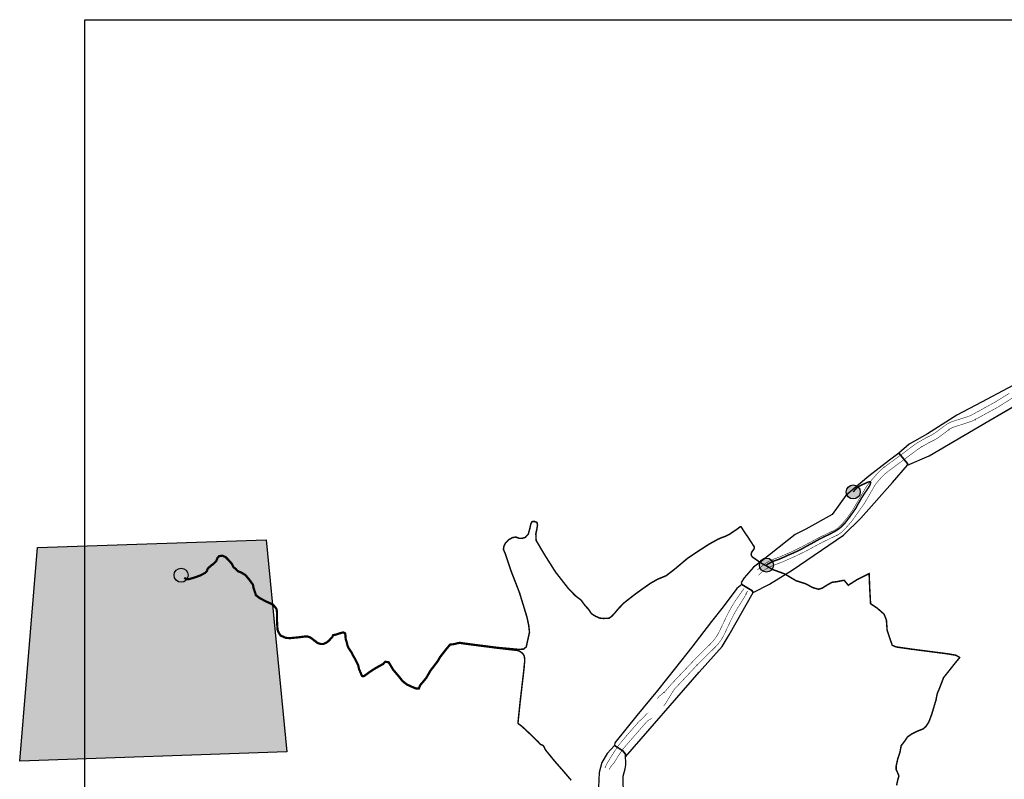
# Model space of a CAD drawing. Header units: metres. Extents: x 765762 to 778382, y 8991640 to 9008294.
# Tile 32 of 33: x 765904 to 772556, y 9003051 to 9008186. Entities that reach past the tile are written whole.
import ezdxf

# ---------------------------------------------------------------- set-up
doc = ezdxf.new("R2010")
doc.units = ezdxf.units.M
doc.header["$XCLIPFRAME"] = 0
for name, pattern in [('CENTER2', [1.125, 0.75, -0.125, 0.125, -0.125]), ('DASHED', [0.75, 0.5, -0.25]), ('HIDDEN', [0.375, 0.25, -0.125])]:
    doc.linetypes.add(name, pattern=pattern)
for name, color, linetype in [('01_CIVI_302_ALIG1', 3, 'CENTER2'), ('C-ROAD-LINE-EXTN', 252, 'HIDDEN'), ('C-ROAD-STAN', 11, 'Continuous'), ('Canteras', 1, 'Continuous'), ('DESBROCE A2_T1', 200, 'Continuous'), ('P_GRILLA_LINEA', 8, 'Continuous'), ('Placemark', 7, 'Continuous')]:
    doc.layers.add(name, color=color, linetype=linetype)
picture_1 = doc.add_image_def('image4.ecw', size_in_pixel=(60000, 38000))
picture_2 = doc.add_image_def('image5.ecw', size_in_pixel=(54000, 46000))
picture_3 = doc.add_image_def('image6.ecw', size_in_pixel=(46000, 56000))
picture_4 = doc.add_image_def('image7.ecw', size_in_pixel=(12000, 60000))

msp = doc.modelspace()

# ---------------------------------------------------------------- hatches: boundary and pattern name
at = {"transparency": 33554508}
h = msp.add_hatch(color=10, dxfattribs=at)
h.dxf.hatch_style = 1
h.paths.add_polyline_path([(767568.57, 9004669.06), (767708.363, 9003236.154), (765904.393, 9003173.622), (766024.6, 9004617.726)])
at = {"layer": 'DESBROCE A2_T1'}
h = msp.add_hatch(color=10, dxfattribs=at)
h.dxf.hatch_style = 1
edge = h.paths.add_edge_path()
edge.add_arc((771535.701, 9004993.378), 47.314, 0, 360)
h = msp.add_hatch(color=10, dxfattribs=at)
h.dxf.hatch_style = 1
edge = h.paths.add_edge_path()
edge.add_arc((770949.261, 9004499.235), 47.314, 0, 360)
h = msp.add_hatch(color=10, dxfattribs=at)
h.dxf.hatch_style = 1
edge = h.paths.add_edge_path()
edge.add_arc((766994.955, 9004430.223), 47.314, 0, 360)

# ---------------------------------------------------------------- linework, layer by layer
at = {"color": 252, "true_color": 0x9a9a93, "flags": 128}
for points in [[(771902.766, 9005173.409), (772049.857, 9005238.373), (772450.98, 9005473.531), (772749.314, 9005648.391), (773048.423, 9005823.312), (773106.762, 9005857.138), (773110.375, 9005873.592), (773068.224, 9005948.239), (773031.289, 9005936.603), (772787.904, 9005805.366), (772579.466, 9005694.415), (772402.342, 9005600.754), (772236.624, 9005513.459), (772038.023, 9005385.538), (771914.175, 9005316.263), (771843.853, 9005256.632), (771903.401, 9005186.171)], [(770859.949, 9004314.053), (770969.34, 9004370.755), (771124.069, 9004463.964), (771470.673, 9004701.091), (771587.846, 9004817.299), (771800.095, 9005057.344), (771902.766, 9005173.409), (771903.401, 9005186.171), (771843.853, 9005256.632), (771780.346, 9005208.609), (771640.21, 9005100.824), (771486.624, 9004968.975), (771394.158, 9004841.51), (771214.771, 9004741.077), (771143.546, 9004706.846), (770916.756, 9004524.892), (770862.885, 9004485.535), (770798.138, 9004412.647), (770777.72, 9004380.536), (770783.992, 9004368.209), (770851.014, 9004326.895)], [(769996.86, 9003202.751), (770495.136, 9003774.17), (770649.874, 9003948.557), (770698.119, 9004028.382), (770859.949, 9004314.053), (770851.014, 9004326.895), (770783.992, 9004368.209), (770749.365, 9004341.41), (770656.044, 9004217.428), (770577.689, 9004117.903), (770444.724, 9003944.727), (770335.524, 9003805.053), (770213.898, 9003651.232), (770073.53, 9003482.224), (769925.183, 9003297.26), (769922.302, 9003278.695), (769978.373, 9003243.041), (769996.177, 9003221.578)]]:
    msp.add_lwpolyline(points, close=True, dxfattribs=at)
msp.add_lwpolyline([(769983.687, 9002937.063), (769981.183, 9003073.057), (769995.371, 9003122.282), (769998.796, 9003149.336), (769996.177, 9003221.578), (769978.373, 9003243.041), (769922.302, 9003278.695), (769874.125, 9003224.775), (769837.468, 9003163.526), (769819.14, 9003096.519), (769814.906, 9002996.863)], dxfattribs=at)
at = {"layer": '01_CIVI_302_ALIG1', "color": 0, "linetype": 'ByBlock', "lineweight": -3, "ltscale": 5, "const_width": 3.5, "flags": 128}
for points in [[(770888.671, 9004466.981), (770924.374, 9004496.619, -0.08570653), (770998.132, 9004539.029), (771033.332, 9004551.911, 0.01441563), (771044.041, 9004556.184), (771118.357, 9004588.351, 0.01237272), (771127.339, 9004592.506), (771190.944, 9004623.86, 0.00850572), (771196.995, 9004626.971), (771302.345, 9004683.435, -0.0108026), (771310.048, 9004687.352), (771409.754, 9004735.367, 0.08871737), (771438.292, 9004755.99), (771467.793, 9004786.532, 0.03660168), (771500.559, 9004825.84), (771522.765, 9004856.833, 0.02291921), (771532.745, 9004872.203), (771618.762, 9005018.99, -0.03315593), (771633.642, 9005040.912), (771647.792, 9005059.045, -0.01209927), (771653.928, 9005066.528), (771692.054, 9005110.793, -0.05555892), (771747.234, 9005162.071), (771952.346, 9005314.074, -0.02666597), (771970.126, 9005325.836), (772016.901, 9005353.313, -0.01807685), (772029.622, 9005360.18), (772054.654, 9005372.546, 0.02200268), (772070.07, 9005381.024), (772080.378, 9005387.299, 0.02323517), (772095.782, 9005397.686), (772160.026, 9005445.493, -0.08292057), (772208.673, 9005470.467), (772307.383, 9005501.958, 0.04844177), (772340.777, 9005516.299), (772489.347, 9005597.933, 0.01326811), (772498.509, 9005603.289), (772591.604, 9005661.073, -0.03481595)], [(770895.516, 9004430.19), (770905.04, 9004439.894, -0.1018639), (770989.939, 9004495.069), (771049.192, 9004516.899, 0.01621055), (771061.206, 9004521.774), (771136.711, 9004555.296, 0.0072794), (771141.998, 9004557.736), (771207.545, 9004589.153, 0.01187669), (771216.012, 9004593.461), (771319.814, 9004649.423, -0.01144369), (771327.968, 9004653.581), (771424.727, 9004700.164, 0.09082345), (771468.405, 9004731.999), (771492.087, 9004756.925, 0.03540181), (771537.317, 9004811.835), (771607.066, 9004909.893, 0.02390071), (771617.385, 9004925.976), (771681.667, 9005037.552, -0.04769245), (771692.695, 9005053.065), (771721.75, 9005086.643, -0.054421), (771769.447, 9005130.967), (771964.024, 9005275.844, -0.01649019), (771974.856, 9005283.367), (771991.678, 9005294.246, -0.0126402), (772000.304, 9005299.52), (772040.26, 9005322.584, -0.01578616), (772051.388, 9005328.547), (772082.37, 9005343.912, 0.04531327), (772113.194, 9005362.849), (772182.792, 9005414.83, -0.08231662), (772217.653, 9005432.857), (772321.049, 9005466.317, 0.04684776), (772360.721, 9005483.399), (772507.743, 9005563.761, 0.01567717), (772518.551, 9005570.116), (772608.048, 9005626.592, -0.03802586)], [(770212.248, 9003596.666), (770220.356, 9003606.846, -0.07132958), (770231.728, 9003617.506), (770257.816, 9003638.979, 0.04410855), (770270.373, 9003651.324), (770302.785, 9003689.354, -0.01304908), (770309.76, 9003697.119), (770475.185, 9003871.869, -0.00904175), (770480.252, 9003877.031), (770571.326, 9003966.524, 0.08764568), (770631.912, 9004051.512), (770678.988, 9004150.36, -0.03227856), (770733.796, 9004248.573), (770739.458, 9004257.338, -0.00945045), (770745.789, 9004266.745), (770778.834, 9004313.89, -0.00722339), (770783.911, 9004320.915), (770798.467, 9004340.455)], [(770256.653, 9003548.261), (770262.446, 9003555.443, 0.036422), (770266.962, 9003562.074), (770281.169, 9003585.325), (770320.253, 9003649.277, -0.04957456), (770332.296, 9003664.969), (770475.293, 9003817.342, -0.00901133), (770480.32, 9003822.509), (770604.082, 9003945.209, 0.0870013), (770663.962, 9004029.772), (770711.345, 9004129.751, -0.02945919), (770756.793, 9004212.651), (770799.676, 9004280.993, 0.03216993), (770811.913, 9004303.604), (770820.905, 9004323.121)], [(769859.313, 9003126.626, -0.08015598), (769883.768, 9003176.346, 0.04418682), (769888.255, 9003183.86), (769895.154, 9003195.412, -0.00533389), (769897.38, 9003199.052), (769925.678, 9003244.222, -0.00991139), (769930.02, 9003250.856), (769943.049, 9003269.929, -0.01873243), (769951.956, 9003281.974), (769978.967, 9003315.773, -0.01021679), (769984.198, 9003322.051), (770078.179, 9003430.272, -0.0276987), (770093.601, 9003446.16), (770122.017, 9003472.365, 0.05621673), (770129.353, 9003480.839), (770132.934, 9003486.06, -0.14996017), (770144.413, 9003495.189), (770146.581, 9003496.04)], [(769887.025, 9003117.659), (769895.358, 9003131.638, -0.04318272), (769905.43, 9003145.631), (769915.346, 9003157.164, 0.04170236), (769925.114, 9003170.651), (769944.814, 9003203.258, -0.00995487), (769946.94, 9003206.625), (769969.195, 9003240.351, -0.03304263), (769985.161, 9003261.382), (770140.411, 9003440.042, -0.08782086), (770153.962, 9003451.004), (770172.956, 9003461.504)]]:
    msp.add_lwpolyline(points, format="xyb", dxfattribs=at)
at = {"layer": 'C-ROAD-LINE-EXTN', "color": 10, "linetype": 'HIDDEN', "lineweight": -3}
for p, q in [((772360.721, 9005483.399), (772360.721, 9005483.399)), ((772070.07, 9005381.024), (772070.07, 9005381.024)), ((771964.024, 9005275.844), (771964.024, 9005275.844)), ((771991.678, 9005294.246), (771991.678, 9005294.246)), ((771532.745, 9004872.203), (771532.745, 9004872.203)), ((771617.385, 9004925.976), (771617.385, 9004925.976)), ((771500.559, 9004825.84), (771500.559, 9004825.84)), ((771196.995, 9004626.971), (771196.995, 9004626.971)), ((771319.814, 9004649.423), (771319.814, 9004649.423)), ((771033.332, 9004551.911), (771033.332, 9004551.911)), ((771044.041, 9004556.184), (771044.041, 9004556.184)), ((771136.711, 9004555.296), (771136.711, 9004555.296)), ((771141.998, 9004557.736), (771141.998, 9004557.736)), ((769943.049, 9003269.929), (769943.049, 9003269.929))]:
    msp.add_line(p, q, dxfattribs=at)
at = {"layer": 'C-ROAD-STAN', "color": 10, "linetype": 'Continuous', "lineweight": -3}
for centre in [(772489.347, 9005597.933), (772498.509, 9005603.289), (772507.743, 9005563.761), (772518.551, 9005570.116), (772208.673, 9005470.467), (772307.383, 9005501.958), (772321.049, 9005466.317), (772340.777, 9005516.299), (772360.721, 9005483.399), (772095.782, 9005397.686), (772160.026, 9005445.493), (772182.792, 9005414.83), (772217.653, 9005432.857), (772016.901, 9005353.313), (772029.622, 9005360.18), (772054.654, 9005372.546), (772070.07, 9005381.024), (772080.378, 9005387.299), (772082.37, 9005343.912), (772113.194, 9005362.849), (771952.346, 9005314.074), (771964.024, 9005275.844), (771970.126, 9005325.836), (771974.856, 9005283.367), (771991.678, 9005294.246), (772000.304, 9005299.52), (772040.26, 9005322.584), (772051.388, 9005328.547), (771747.234, 9005162.071), (771653.928, 9005066.528), (771692.054, 9005110.793), (771721.75, 9005086.643), (771769.447, 9005130.967), (771618.762, 9005018.99), (771633.642, 9005040.912), (771647.792, 9005059.045), (771681.667, 9005037.552), (771692.695, 9005053.065), (771532.745, 9004872.203), (771607.066, 9004909.893), (771617.385, 9004925.976), (771500.559, 9004825.84), (771522.765, 9004856.833), (771537.317, 9004811.835), (771409.754, 9004735.367), (771438.292, 9004755.99), (771467.793, 9004786.532), (771492.087, 9004756.925), (771302.345, 9004683.435), (771310.048, 9004687.352), (771424.727, 9004700.164), (771468.405, 9004731.999), (771190.944, 9004623.86), (771196.995, 9004626.971), (771319.814, 9004649.423), (771327.968, 9004653.581), (770998.132, 9004539.029), (771033.332, 9004551.911), (771044.041, 9004556.184), (771118.357, 9004588.351), (771127.339, 9004592.506), (771136.711, 9004555.296), (771141.998, 9004557.736), (771207.545, 9004589.153), (771216.012, 9004593.461), (770888.671, 9004466.981), (770924.374, 9004496.619), (770994.388, 9004496.708), (771049.192, 9004516.899), (771061.206, 9004521.774), (770895.557, 9004430.161), (770900.836, 9004435.637), (770768.769, 9004304.332), (770781.315, 9004322.047), (770799.676, 9004280.993), (770811.913, 9004303.604), (770728.54, 9004240.437), (770756.793, 9004212.651), (770679.185, 9004150.774), (770711.345, 9004129.751), (770631.912, 9004051.512), (770663.962, 9004029.772), (770571.326, 9003966.524), (770604.082, 9003945.209), (770475.185, 9003871.869), (770480.252, 9003877.031), (770475.293, 9003817.342), (770480.32, 9003822.509), (770302.785, 9003689.354), (770309.76, 9003697.119), (770220.306, 9003606.846), (770227.739, 9003614.38), (770257.702, 9003638.915), (770270.457, 9003651.422), (770319.875, 9003648.669), (770332.288, 9003664.96), (770212.198, 9003596.666), (770256.703, 9003548.261), (770262.446, 9003555.443), (770266.06, 9003560.598), (770126.163, 9003476.189), (770135.507, 9003487.84), (770141.836, 9003498.741), (770149.326, 9003505.171), (770181.54, 9003468.256), (770078.179, 9003430.272), (770093.601, 9003446.16), (770141.453, 9003441.199), (770161.355, 9003455.109), (770175.219, 9003460.402), (769943.049, 9003269.929), (769951.956, 9003281.974), (769978.967, 9003315.773), (769984.198, 9003322.051), (769925.678, 9003244.222), (769930.02, 9003250.856), (769944.814, 9003203.258), (769946.94, 9003206.625), (769969.195, 9003240.351), (769985.176, 9003261.399), (769869.891, 9003152.8), (769892.903, 9003191.775), (769895.637, 9003196.27), (769905.43, 9003145.631), (769915.346, 9003157.164), (769925.114, 9003170.651), (769857.099, 9003127.543), (769860.648, 9003135.202), (769887.025, 9003117.659), (769895.358, 9003131.638)]:
    msp.add_circle(centre, 0.05, dxfattribs=at)
at = {"layer": 'Canteras', "color": 10, "transparency": 33554687, "flags": 128}
msp.add_lwpolyline([(767568.57, 9004669.06), (767708.363, 9003236.154), (765904.393, 9003173.622), (766024.6, 9004617.726)], close=True, dxfattribs=at)
at = {"layer": 'DESBROCE A2_T1', "color": 10}
for centre in [(771535.701, 9004993.378), (770949.261, 9004499.235), (766994.955, 9004430.223)]:
    msp.add_circle(centre, 47.314, dxfattribs=at)
at = {"layer": 'P_GRILLA_LINEA'}
msp.add_lwpolyline([(766343.791, 8991789.307), (766343.791, 9008185.864), (776023.791, 9008185.864), (776023.791, 8991789.307)], close=True, dxfattribs=at)
at = {"layer": 'Placemark', "color": 210, "linetype": 'DASHED', "ltscale": 5, "const_width": 10}
msp.add_lwpolyline([(770949.261, 9004499.235), (770960.928, 9004506.624), (770975.953, 9004515.061), (770988.99, 9004522.277), (771009.538, 9004530.011), (771036.767, 9004539.451), (771064.373, 9004551.367), (771093.116, 9004564.809), (771124.079, 9004577.918), (771157.662, 9004592.913), (771185.793, 9004606.601), (771198.271, 9004614.426), (771216.007, 9004623.839), (771231.36, 9004632.296), (771248.491, 9004641.793), (771265.318, 9004650.869), (771283.082, 9004660.854), (771303.191, 9004672.018), (771320.549, 9004680.527), (771341.709, 9004691.261), (771360.05, 9004700.307), (771379.139, 9004709.551), (771404.677, 9004722.967), (771423.624, 9004733.752), (771441.805, 9004746.617), (771452.577, 9004755.528), (771466.007, 9004769.521), (771481.097, 9004784.035), (771498.631, 9004807.152), (771511.507, 9004823.963), (771524.29, 9004842.436), (771537.605, 9004860.349), (771553.752, 9004884.253), (771565.253, 9004906.08), (771575.244, 9004922.762), (771589.547, 9004948.132), (771607.012, 9004975.826), (771617.16, 9004991.054), (771630.11, 9005008.984), (771638.785, 9005022.926), (771648.703, 9005039.278), (771654.171, 9005057.035), (771652.219, 9005061.01), (771644.238, 9005062.108), (771628.963, 9005057.002), (771583.919, 9005036.474), (771559.649, 9005020.772), (771546.512, 9005006.063), (771536.277, 9004993.249)], dxfattribs=at)
at = {"layer": 'Placemark', "color": 5, "linetype": 'DASHED', "ltscale": 5, "true_color": 0x0000ff, "const_width": 10}
msp.add_lwpolyline([(767017.902, 9004415.799), (767024.97, 9004410.453), (767044.687, 9004405.486), (767092.534, 9004419.891), (767121.676, 9004430.753), (767146.787, 9004443.585), (767154.646, 9004447.55), (767166.22, 9004459.226), (767170.494, 9004470.132), (767173.516, 9004477.607), (767180.221, 9004483.607), (767196.243, 9004498.077), (767211.76, 9004509.217), (767230.526, 9004528.377), (767238.184, 9004548.395), (767249.854, 9004561.533), (767274.067, 9004565.42), (767297.412, 9004554.914), (767314.463, 9004537.373), (767338.587, 9004510.604), (767351.45, 9004485.797), (767366.252, 9004474.363), (767374.156, 9004465.335), (767380.055, 9004459.081), (767398.307, 9004453.027), (767430.745, 9004433.78), (767455.074, 9004405.134), (767482.983, 9004367.168), (767486.772, 9004343.499), (767498.662, 9004309.55), (767502.25, 9004297.31), (767527.757, 9004277.464), (767572.83, 9004254.268), (767615.014, 9004234.566), (767631.933, 9004217.072), (767642.197, 9004202.2), (767645.373, 9004177.893), (767644.874, 9004126.319), (767647.531, 9004083.417), (767648.51, 9004064.594), (767655.332, 9004045.43), (767669.555, 9004023.714), (767686.348, 9004017.045), (767702.472, 9004009.657), (767729.984, 9004007.624), (767781.488, 9004012.58), (767832.812, 9004018.961), (767849.301, 9004018.45), (767869.116, 9004011.828), (767889.802, 9003996.515), (767917.159, 9003975.398), (767938.712, 9003967.836), (767955.84, 9003968.384), (767979.993, 9003979.64), (767994.061, 9003992.233), (768004.327, 9004004.306), (768015.277, 9004015.734), (768020.265, 9004027.893), (768034.968, 9004030.252), (768058.424, 9004037.58), (768075.22, 9004042.895), (768091.572, 9004046.705), (768105.075, 9004039.462), (768107.535, 9004024.301), (768109.142, 9004000.765), (768117.961, 9003971.806), (768121.544, 9003955.913), (768127.343, 9003940.963), (768149.652, 9003908.393), (768157.44, 9003891.433), (768167.569, 9003874.195), (768180.795, 9003848.1), (768193.708, 9003823.153), (768199.505, 9003796.017), (768210.528, 9003771.169), (768215.106, 9003759.21), (768219.787, 9003751.313), (768223.491, 9003749.759), (768231.743, 9003752.189), (768259.521, 9003772.738), (768283.536, 9003789.349), (768311.91, 9003806.97), (768358.186, 9003832.369), (768373.272, 9003848.689), (768399.135, 9003844.112), (768429.731, 9003793.025), (768465.879, 9003750.379), (768492.834, 9003716.762), (768521.837, 9003693.704), (768558.957, 9003676.983), (768582.52, 9003667.342), (768599.288, 9003667.025), (768608.467, 9003689.094), (768647.861, 9003735.683), (768677.344, 9003786.577), (768726.987, 9003851.558), (768741.464, 9003877.475), (768784.449, 9003932.736), (768811.22, 9003964.366), (768833.231, 9003966.332), (768875.7, 9003976.091), (768943.455, 9003966.514), (769129.927, 9003942.694), (769269.193, 9003929.739), (769307.45, 9003930.396), (769326.69, 9003945.861), (769337.006, 9003993.574), (769348.583, 9004045.496), (769343.592, 9004090.12), (769331.686, 9004146.858), (769281.076, 9004312.158), (769221.958, 9004464.581), (769183.684, 9004579.729), (769172.342, 9004604.332), (769176.189, 9004627.698), (769186.886, 9004648.209), (769208.413, 9004670.316), (769231.792, 9004684.155), (769256.246, 9004688.68), (769279.201, 9004679.919), (769299.398, 9004680.227), (769319.768, 9004685.847), (769339.702, 9004707.477), (769345.495, 9004726.026), (769351.339, 9004748.107), (769357.697, 9004777.948), (769366.034, 9004793.075), (769383.242, 9004793.856), (769399.864, 9004786.677), (769402.74, 9004767.774), (769397.154, 9004736.168), (769391.771, 9004712.84), (769392.223, 9004684.655), (769394.07, 9004664.386), (769450.592, 9004568.97), (769524.033, 9004452.613), (769613.192, 9004338.091), (769661.035, 9004289.712), (769696.228, 9004263.493), (769724.707, 9004224.553), (769748.154, 9004199.659), (769766.556, 9004171.01), (769793.839, 9004153.797), (769823.666, 9004140.382), (769849.071, 9004138.229), (769887.367, 9004140.03), (769904.009, 9004152.661), (769922.421, 9004171.925), (769951.143, 9004206.415), (769984.881, 9004241.583), (770053.547, 9004295.531), (770100.429, 9004330.001), (770166.127, 9004376.195), (770214.512, 9004403.454), (770272, 9004427.187), (770329.075, 9004471.135), (770417.377, 9004545.45), (770489.482, 9004593.638), (770561.233, 9004640.135), (770619.836, 9004672.777), (770647.661, 9004685.038), (770673.268, 9004693.613), (770703.58, 9004709.679), (770753.037, 9004743.529), (770770.772, 9004757.386), (770777.987, 9004757.971), (770793.751, 9004733.696), (770829.3, 9004680.632), (770860.608, 9004632.176), (770866.963, 9004623.066), (770867.406, 9004618.134), (770865.328, 9004606.825), (770856.948, 9004596.303), (770850.207, 9004586.973), (770847.361, 9004578.382), (770846.425, 9004569.179), (770849.591, 9004560.266), (770857.223, 9004551.724), (770872.255, 9004541.365), (770901.429, 9004520.863), (770921.703, 9004508.083), (770930.874, 9004503.046), (770940.247, 9004498.454), (770948.807, 9004493.788)], dxfattribs=at)
at = {"layer": 'Placemark', "color": 10, "linetype": 'DASHED', "ltscale": 5, "const_width": 10}
msp.add_lwpolyline([(767014.885, 9004411.811), (767022.764, 9004405.853), (767044.806, 9004400.3), (767094.13, 9004415.149), (767123.693, 9004426.169), (767149.05, 9004439.127), (767157.624, 9004443.453), (767170.498, 9004456.44), (767175.139, 9004468.283), (767177.716, 9004474.656), (767183.564, 9004479.888), (767199.387, 9004494.179), (767215.028, 9004505.408), (767234.824, 9004525.62), (767242.528, 9004545.756), (767252.407, 9004556.879), (767273.381, 9004560.246), (767294.491, 9004550.746), (767310.812, 9004533.956), (767334.444, 9004507.733), (767347.52, 9004482.515), (767362.811, 9004470.704), (767370.455, 9004461.972), (767377.283, 9004454.733), (767396.22, 9004448.451), (767427.475, 9004429.906), (767451.149, 9004402.031), (767478.237, 9004365.182), (767481.906, 9004342.267), (767493.9, 9004308.019), (767497.906, 9004294.354), (767525.054, 9004273.231), (767570.627, 9004249.778), (767612.061, 9004230.426), (767628.052, 9004213.892), (767637.396, 9004200.354), (767640.37, 9004177.591), (767639.872, 9004126.189), (767642.539, 9004083.132), (767643.555, 9004063.605), (767650.822, 9004043.191), (767666.239, 9004019.651), (767684.383, 9004012.445), (767701.207, 9004004.737), (767730.039, 9004002.607), (767782.036, 9004007.61), (767833.044, 9004013.951), (767848.413, 9004013.475), (767866.779, 9004007.338), (767886.787, 9003992.526), (767914.742, 9003970.947), (767937.938, 9003962.809), (767957.024, 9003963.42), (767982.777, 9003975.42), (767997.649, 9003988.735), (768008.04, 9004000.954), (768019.543, 9004012.959), (768023.826, 9004023.4), (768036.116, 9004025.372), (768059.924, 9004032.81), (768076.544, 9004038.07), (768090.87, 9004041.408), (768100.535, 9004036.223), (768102.562, 9004023.729), (768104.193, 9003999.854), (768113.124, 9003970.526), (768116.749, 9003954.451), (768122.891, 9003938.615), (768145.286, 9003905.919), (768153.001, 9003889.117), (768163.18, 9003871.796), (768176.345, 9003845.821), (768188.959, 9003821.452), (768194.723, 9003794.465), (768205.905, 9003769.261), (768210.589, 9003757.025), (768216.328, 9003747.342), (768223.197, 9003744.46), (768234.005, 9003747.643), (768262.431, 9003768.671), (768286.279, 9003785.166), (768314.434, 9003802.652), (768361.305, 9003828.378), (768375.09, 9003843.29), (768396.017, 9003839.586), (768425.652, 9003790.104), (768462.021, 9003747.198), (768489.283, 9003713.197), (768519.215, 9003689.402), (768556.983, 9003672.388), (768581.492, 9003662.361), (768602.597, 9003661.961), (768612.786, 9003686.458), (768651.966, 9003732.793), (768681.511, 9003783.795), (768731.177, 9003848.807), (768745.644, 9003874.705), (768788.332, 9003929.585), (768813.71, 9003959.569), (768834.017, 9003961.382), (768875.917, 9003971.011), (768942.788, 9003961.559), (769129.293, 9003937.734), (769264.736, 9003922.226), (769277.374, 9003919.163), (769288.626, 9003912.896), (769303.831, 9003899.888), (769313.179, 9003884.276), (769315.85, 9003867.121), (769316.447, 9003847.189), (769313.725, 9003828.237), (769312.271, 9003805.147), (769284.778, 9003568.319), (769271.588, 9003440.634), (769271.581, 9003429.991), (769273.194, 9003425.965), (769282.292, 9003420.436), (769299.383, 9003407.061), (769333.746, 9003374.996), (769362.944, 9003347.37), (769377.651, 9003332.719), (769393.642, 9003317.447), (769408.886, 9003302.397), (769417.864, 9003291.587), (769424.183, 9003285.622), (769434.364, 9003282.947), (769443.237, 9003276.867), (769448.804, 9003266.291), (769454.347, 9003254.384), (769461.263, 9003243.434), (769472.92, 9003229.768), (769499.914, 9003196.398), (769518.262, 9003174.037), (769575.812, 9003108.154), (769630.334, 9003044.367)], dxfattribs=at)
at = {"layer": 'Placemark', "color": 50, "linetype": 'DASHED', "ltscale": 5, "const_width": 10}
msp.add_lwpolyline([(771828.616, 9003009.928), (771837.427, 9003049.411), (771844.157, 9003073.068), (771837.731, 9003090.727), (771825.689, 9003117.13), (771825.841, 9003140.951), (771837.443, 9003192.673), (771851.372, 9003232.693), (771859.645, 9003278.019), (771884.93, 9003311.353), (771902.051, 9003336.923), (771931.914, 9003358.002), (771965.182, 9003374.724), (772009.689, 9003392.358), (772028.07, 9003409.573), (772046.351, 9003437.445), (772066.479, 9003491.535), (772081.309, 9003541.579), (772094.733, 9003586.168), (772103.55, 9003631.163), (772117.199, 9003662.453), (772133.025, 9003703.876), (772146.277, 9003738.563), (772188.042, 9003790.859), (772221.715, 9003833.494), (772252.939, 9003871.008), (772254.63, 9003873.758), (772252.829, 9003876.017), (772229.805, 9003889.432), (772177.157, 9003898.774), (771933.863, 9003930.259), (771825.549, 9003945.717), (771799.119, 9003957.182), (771764.777, 9004058.849), (771759.992, 9004127.401), (771744.043, 9004167.257), (771697.719, 9004208.135), (771653.061, 9004237.628), (771647.479, 9004336.471), (771643.053, 9004441.942), (771560.035, 9004399.653), (771502.432, 9004362.84), (771474.283, 9004396.605), (771427.611, 9004387.231), (771391.955, 9004382.542), (771357.166, 9004362.833), (771327.231, 9004343.619), (771301.723, 9004335.62), (771262.709, 9004346.619), (771213.692, 9004373.117), (771150.171, 9004393.115), (771071.144, 9004440.111), (770987.027, 9004470.692), (770948.807, 9004493.788)], dxfattribs=at)

# ---------------------------------------------------------------- pictures from other files: only their frames are drawn
image = msp.add_image(picture_1, insert=(771757.249, 9005078.611), size_in_units=(1380, 874))
image.set_boundary_path([(6326.32, 33877.86), (12721.58, 31053.305), (30161.72, 20829.06), (43132.76, 13226.45), (56137.505, 5621.2), (58673.98, 4150.49), (58831.08, 3435.1), (56998.42, 189.57), (55392.56, 695.51), (44810.6, 6401.46), (35748.05, 11225.4), (28047.04, 15297.63), (20841.9, 19093.05), (12207.05, 24654.84), (6822.38, 27666.8), (3764.9, 30259.46), (6353.93, 33322.99), (6326.32, 33877.86)])
image = msp.add_image(picture_2, insert=(770714.977, 9004219.268), size_in_units=(1215, 1035))
image.set_boundary_path([(6442.67, 41786.81), (11304.51, 39266.73), (18181.365, 35124.12), (33585.97, 24585.11), (38793.64, 19420.31), (48226.93, 8751.645), (52790.09, 3593.23), (52818.32, 3026.02), (50260.57, -0.5), (50032.785, -0.5), (47349.22, 2028.77), (41120.965, 6819.2), (34294.91, 12679.16), (30185.305, 18344.28), (22212.53, 22807.96), (19047.01, 24329.35), (8967.45, 32416.18), (6573.16, 34165.41), (3695.54, 37404.85), (2788.05, 38832.005), (3066.8, 39379.87), (6045.55, 41216.06), (6442.67, 41786.81)])
image = msp.add_image(picture_3, insert=(769850.055, 9003111.277), size_in_units=(1035, 1260))
image.set_boundary_path([(6524.16, 51934.03), (28669.76, 26537.63), (35547.01, 18787.09), (37691.23, 15239.31), (44883.67, 2542.81), (44486.55, 1972.06), (41507.8, 135.87), (39968.85, 1326.96), (35821.23, 6837.275), (32338.78, 11260.58), (26429.22, 18957.29), (21575.91, 25165.04), (16170.29, 32001.51), (9931.74, 39512.99), (3338.52, 47733.605), (3210.465, 48558.74), (5702.53, 50143.33), (6493.82, 51097.26), (6524.16, 51934.03)])
image = msp.add_image(picture_4, insert=(769801.85, 9001779.725), size_in_units=(300, 1500))
image.set_boundary_path([(7770.54, 55621.526), (9741.88, 51720.87), (10012.005, 50344.91), (9701.74, 41243.35), (9274.394, 37355.28), (7007.5, 32781.4), (6673.15, 29805.13), (7541.15, 20560.91), (7272.97, 13705.99), (7172.81, 8266.24), (7740.33, 6297.24), (7877.36, 5215.054), (7772.585, 2325.39), (7060.43, 1466.846), (4817.57, 40.72), (2890.48, 2197.51), (1424.2, 4647.47), (691.08, 7327.75), (521.725, 11313.976), (332.496, 21983.03), (100.736, 30058.76), (299.474, 33854.98), (909.125, 40673.17), (2822.74, 47739.15), (3432.63, 49784.39), (1981, 53079.81), (3851.54, 54062.32), (4671.64, 53792.445), (7402.71, 55151.676), (7770.54, 55621.526)])

doc.saveas('drawing.dxf')
